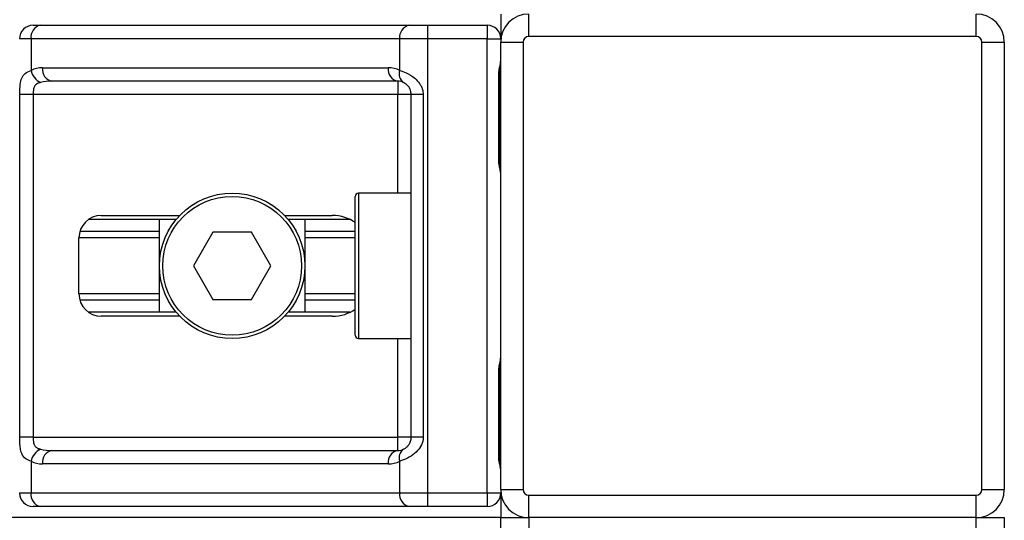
# Model space of a CAD drawing. Header units: millimetres. Extents: x 0 to 420, y 0 to 297.
# Tile 30 of 71: x 178.14 to 187.32, y 178.57 to 183.24. Entities that reach past the tile are written whole.
import ezdxf

# ---------------------------------------------------------------- set-up
doc = ezdxf.new("R2010")
doc.units = ezdxf.units.MM

msp = doc.modelspace()

# ---------------------------------------------------------------- linework, layer by layer
at = {"color": 7, "linetype": 'Continuous', "lineweight": 25}
for p, q in [((182.6274, 183.2894), (182.6274, 183.0598)), ((182.8883, 183.0807), (182.8883, 183.2894)), ((187.0623, 183.0807), (187.0623, 183.2894)), ((178.2655, 183.185), (178.3358, 183.185)), ((178.3358, 183.185), (181.7742, 183.185)), ((181.7742, 183.185), (181.9439, 183.185)), ((181.9439, 183.185), (181.9439, 183.0598)), ((181.9439, 183.185), (182.5022, 183.185)), ((182.5022, 183.185), (182.5022, 183.0598)), ((178.2473, 183.0598), (178.1403, 183.0598)), ((181.6856, 183.0598), (178.2473, 183.0598)), ((178.2473, 183.0598), (178.2473, 182.7646)), ((181.6856, 182.7646), (181.6856, 183.0598)), ((181.9439, 183.0598), (181.6856, 183.0598)), ((181.9439, 183.0598), (181.9439, 178.8231)), ((182.5022, 183.0598), (181.9439, 183.0598)), ((182.5022, 183.0598), (182.6274, 183.0598)), ((182.5022, 178.8231), (182.5022, 183.0598)), ((182.6274, 178.8545), (182.6274, 183.0285)), ((182.6274, 183.0285), (182.8361, 183.0285)), ((182.8361, 183.0285), (182.8361, 178.8545)), ((187.0623, 183.0807), (182.8883, 183.0807)), ((187.1145, 178.8545), (187.1145, 183.0285)), ((187.1145, 183.0285), (187.3232, 183.0285)), ((187.3232, 183.0285), (187.3232, 178.8545)), ((178.3541, 182.7885), (181.5788, 182.7885)), ((181.6674, 182.6633), (178.4426, 182.6633)), ((181.6674, 182.6633), (181.6674, 182.538)), ((182.6082, 181.9328), (182.6082, 182.7154)), ((182.6162, 182.7154), (182.6082, 182.7154)), ((182.6162, 181.9328), (182.6162, 182.7154)), ((178.1425, 179.3449), (178.1425, 182.538)), ((178.2669, 182.538), (178.1425, 182.538)), ((181.6674, 182.538), (178.2669, 182.538)), ((178.2669, 182.538), (178.2669, 179.3449)), ((181.7926, 182.538), (181.6674, 182.538)), ((181.6674, 181.6198), (181.6674, 182.538)), ((181.9042, 182.538), (181.7926, 182.538)), ((181.7926, 179.3449), (181.7926, 182.538)), ((181.9042, 182.538), (181.9042, 179.3449)), ((182.6162, 181.9328), (182.6082, 181.9328)), ((181.7926, 181.6198), (181.3021, 181.6198)), ((181.3021, 181.6198), (181.3021, 180.2632)), ((181.2708, 180.2945), (181.2708, 181.5885)), ((179.6009, 181.3745), (178.7843, 181.3745)), ((178.9022, 181.4111), (179.6335, 181.4111)), ((179.4447, 180.5084), (179.4447, 181.3745)), ((180.6124, 181.4111), (181.0547, 181.4111)), ((181.2215, 181.3745), (180.645, 181.3745)), ((180.8013, 181.3745), (180.8013, 180.5084)), ((179.4447, 181.2614), (178.702, 181.2614)), ((179.9422, 181.2545), (179.7615, 180.9415)), ((180.3037, 181.2545), (179.9422, 181.2545)), ((180.4845, 180.9415), (180.3037, 181.2545)), ((181.2708, 181.2614), (180.8013, 181.2614)), ((178.6935, 180.6806), (178.6935, 181.2024)), ((179.4447, 181.2015), (178.6935, 181.2015)), ((181.2708, 181.2015), (180.8013, 181.2015)), ((179.7615, 180.9415), (179.9422, 180.6284)), ((180.3037, 180.6284), (180.4845, 180.9415)), ((179.4447, 180.6814), (178.6935, 180.6814)), ((179.4447, 180.6215), (178.702, 180.6215)), ((179.9422, 180.6284), (180.3037, 180.6284)), ((181.2708, 180.6814), (180.8013, 180.6814)), ((181.2708, 180.6215), (180.8013, 180.6215)), ((179.6009, 180.5084), (178.7843, 180.5084)), ((179.6335, 180.4719), (178.9022, 180.4719)), ((181.0547, 180.4719), (180.6124, 180.4719)), ((181.2215, 180.5084), (180.645, 180.5084)), ((181.3021, 180.2632), (181.7926, 180.2632)), ((181.6674, 179.3449), (181.6674, 180.2632)), ((182.6082, 179.1675), (182.6082, 179.9501)), ((182.6162, 179.9501), (182.6082, 179.9501)), ((182.6162, 179.1675), (182.6162, 179.9501)), ((178.2669, 179.3449), (178.1425, 179.3449)), ((178.2669, 179.3449), (181.6674, 179.3449)), ((181.7926, 179.3449), (181.6674, 179.3449)), ((181.6674, 179.2197), (181.6674, 179.3449)), ((181.9042, 179.3449), (181.7926, 179.3449)), ((178.4426, 179.2197), (181.6674, 179.2197)), ((182.6162, 179.1675), (182.6082, 179.1675)), ((178.2473, 179.1184), (178.2473, 178.8231)), ((181.5788, 179.0945), (178.3541, 179.0945)), ((181.6856, 178.8231), (181.6856, 179.1184)), ((178.1403, 178.8231), (178.2473, 178.8231)), ((178.2473, 178.8231), (181.6856, 178.8231)), ((181.6856, 178.8231), (181.9439, 178.8231)), ((181.9439, 178.8231), (182.5022, 178.8231)), ((181.9439, 178.8231), (181.9439, 178.6979)), ((182.5022, 178.8231), (182.6274, 178.8231)), ((182.5022, 178.8231), (182.5022, 178.6979)), ((182.6274, 178.8545), (182.8361, 178.8545)), ((182.6274, 178.8231), (182.6274, 178.5936)), ((182.8883, 178.5936), (182.8883, 178.8023)), ((182.8883, 178.8023), (187.0623, 178.8023)), ((187.0623, 178.5936), (187.0623, 178.8023)), ((187.1145, 178.8545), (187.3232, 178.8545)), ((178.3358, 178.6979), (178.2655, 178.6979)), ((181.7742, 178.6979), (178.3358, 178.6979)), ((181.9439, 178.6979), (181.7742, 178.6979)), ((182.5022, 178.6979), (181.9439, 178.6979)), ((182.6274, 178.5936), (91.3202, 178.5936)), ((182.6274, 177.3414), (182.6274, 178.5936)), ((182.6274, 178.5936), (182.8883, 178.5936)), ((187.0623, 178.5936), (182.8883, 178.5936)), ((182.8883, 178.5936), (182.8883, 177.3414)), ((187.0623, 177.3414), (187.0623, 178.5936)), ((187.0623, 178.5936), (187.3232, 178.5936)), ((187.3232, 178.5936), (187.3232, 177.3414))]:
    msp.add_line(p, q, dxfattribs=at)
for radius in [0.6783, 0.647]:
    msp.add_circle((180.123, 180.9415), radius, dxfattribs=at)
for centre, radius, start, end in [((182.8883, 183.0285), 0.2609, 90, 180), ((187.0623, 183.0285), 0.2609, 0, 90), ((178.2655, 183.0598), 0.1252, 90, 180), ((178.358, 183.0755), 0.1118, 101.42175, 188.04947), ((181.7963, 183.0755), 0.1118, 101.42175, 188.04947), ((182.5022, 183.0598), 0.1252, 0, 90), ((182.8883, 183.0285), 0.0522, 90, 180), ((187.0623, 183.0285), 0.0522, 0, 90), ((178.3541, 182.538), 0.2504, 90, 115.24042), ((178.4053, 182.7969), 0.1613, 191.54851, 244.48399), ((178.4647, 182.7728), 0.1118, 171.95053, 258.57825), ((181.6895, 182.7728), 0.1118, 171.95053, 258.57825), ((181.5788, 182.538), 0.2504, 64.75958, 90), ((181.7753, 182.7303), 0.096, 159.08981, 235.39013), ((181.6674, 182.538), 0.1252, 64.75958, 90), ((181.3021, 181.5885), 0.0313, 90, 180), ((178.9022, 181.2024), 0.2087, 90, 180), ((178.9022, 180.6806), 0.2087, 180, 270), ((181.3021, 180.2945), 0.0313, 180, 270), ((178.4053, 179.0861), 0.1613, 115.51601, 168.45149), ((181.6674, 179.3449), 0.1252, 270, 295.24042), ((181.7753, 179.1526), 0.096, 124.60987, 200.91019), ((178.4647, 179.1101), 0.1118, 101.42175, 188.04947), ((181.6895, 179.1101), 0.1118, 101.42175, 188.04947), ((178.3541, 179.3449), 0.2504, 244.75958, 270), ((181.5788, 179.3449), 0.2504, 270, 295.24042), ((178.2655, 178.8231), 0.1252, 180, 270), ((178.358, 178.8075), 0.1118, 171.95053, 258.57825), ((181.7963, 178.8075), 0.1118, 171.95053, 258.57825), ((182.5022, 178.8231), 0.1252, 270, 0), ((182.8883, 178.8545), 0.2609, 180, 270), ((182.8883, 178.8545), 0.0522, 180, 270), ((187.0623, 178.8545), 0.0522, 270, 0), ((187.0623, 178.8545), 0.2609, 270, 0)]:
    msp.add_arc(centre, radius, start, end, dxfattribs=at)
for centre, major_axis, ratio, start_param, end_param in [((178.4426, 182.538), (0.2504, 0), 0.5, 1.570796, 2.011325), ((181.0547, 181.2024), (-0.2951, 0), 0.707107, 3.890794, 4.712389), ((181.0547, 180.6806), (-0.2951, 0), 0.707107, 1.570796, 2.392391), ((178.4426, 179.3449), (0.2504, 0), 0.5, 4.271861, 4.712389)]:
    msp.add_ellipse(centre, major_axis=major_axis, ratio=ratio, start_param=start_param, end_param=end_param, dxfattribs=at)
for points, knots in [([(182.6082, 182.7154), (182.6087, 182.7271), (182.6098, 182.7564), (182.6171, 182.7901), (182.6248, 182.8226), (182.6263, 182.8368), (182.6274, 182.8466)], [0, 0, 0, 0, 0.226989, 0.569012, 0.702034, 1, 1, 1, 1]), ([(182.6177, 182.7154), (182.6176, 182.732), (182.6171, 182.7731), (182.6286, 182.816), (182.6263, 182.8422), (182.6259, 182.8471)], [0, 0, 0, 0, 0.3553058, 0.87926, 1, 1, 1, 1]), ([(178.1425, 182.538), (178.1425, 182.5455), (178.1426, 182.5763), (178.144, 182.6091), (178.149, 182.6536), (178.1587, 182.6964), (178.1888, 182.7407), (178.2272, 182.7564), (178.2473, 182.7646)], [0, 0, 0, 0, 0.062059, 0.25604, 0.281196, 0.496867, 0.736877, 1, 1, 1, 1]), ([(181.6856, 182.7646), (181.705, 182.7579), (181.7493, 182.7426), (181.8183, 182.7014), (181.8634, 182.6537), (181.8897, 182.6103), (181.9025, 182.5747), (181.9038, 182.5466), (181.9042, 182.538)], [0, 0, 0, 0, 0.220402, 0.505002, 0.69312, 0.766943, 0.928834, 1, 1, 1, 1]), ([(178.3358, 182.6513), (178.3228, 182.6475), (178.3009, 182.641), (178.2848, 182.6251), (178.2748, 182.6082), (178.2685, 182.5857), (178.2671, 182.5582), (178.267, 182.5418), (178.2669, 182.538)], [0, 0, 0, 0, 0.273797, 0.462303, 0.499158, 0.704983, 0.933044, 1, 1, 1, 1]), ([(181.7926, 182.538), (181.7913, 182.5518), (181.789, 182.5763), (181.7761, 182.6013), (181.7628, 182.6199), (181.7515, 182.6313), (181.7353, 182.6438), (181.7269, 182.6481), (181.7208, 182.6513)], [0, 0, 0, 0, 0.245951, 0.438264, 0.498431, 0.682935, 0.767966, 1, 1, 1, 1]), ([(182.6274, 181.8016), (182.6272, 181.8053), (182.6265, 181.8196), (182.6212, 181.8403), (182.6141, 181.8727), (182.6091, 181.8994), (182.6084, 181.9248), (182.6082, 181.9328)], [0, 0, 0, 0, 0.117258, 0.461179, 0.506976, 0.843163, 1, 1, 1, 1]), ([(182.6264, 181.8154), (182.6261, 181.8207), (182.6247, 181.8478), (182.6162, 181.8924), (182.6164, 181.9324), (182.6165, 181.9474)], [0, 0, 0, 0, 0.1322449, 0.6741763, 1, 1, 1, 1]), ([(182.6082, 179.9501), (182.6087, 179.9618), (182.6098, 179.9911), (182.6171, 180.0248), (182.6248, 180.0573), (182.6263, 180.0715), (182.6274, 180.0813)], [0, 0, 0, 0, 0.226989, 0.569012, 0.702034, 1, 1, 1, 1]), ([(182.6177, 179.9501), (182.6176, 179.9667), (182.6171, 180.0078), (182.6286, 180.0507), (182.6263, 180.0769), (182.6259, 180.0818)], [0, 0, 0, 0, 0.3553058, 0.87926, 1, 1, 1, 1]), ([(178.2473, 179.1184), (178.2302, 179.125), (178.1912, 179.1403), (178.1605, 179.1815), (178.1489, 179.2292), (178.1441, 179.2727), (178.1426, 179.3083), (178.1425, 179.3363), (178.1425, 179.3449)], [0, 0, 0, 0, 0.2204024, 0.5050019, 0.6931202, 0.7669429, 0.9288339, 1, 1, 1, 1]), ([(178.2669, 179.3449), (178.2671, 179.3311), (178.2675, 179.3066), (178.2725, 179.2817), (178.2808, 179.2631), (178.2906, 179.2516), (178.3097, 179.2391), (178.3248, 179.2348), (178.3358, 179.2316)], [0, 0, 0, 0, 0.245951, 0.438264, 0.498431, 0.682935, 0.767966, 1, 1, 1, 1]), ([(181.9042, 179.3449), (181.9039, 179.3374), (181.9026, 179.3067), (181.8902, 179.2738), (181.8634, 179.2293), (181.824, 179.1865), (181.7537, 179.1422), (181.709, 179.1266), (181.6856, 179.1184)], [0, 0, 0, 0, 0.062059, 0.25604, 0.281196, 0.496867, 0.736877, 1, 1, 1, 1]), ([(181.7208, 179.2316), (181.7282, 179.2355), (181.7406, 179.2419), (181.758, 179.2579), (181.7718, 179.2748), (181.785, 179.2972), (181.792, 179.3248), (181.7925, 179.3412), (181.7926, 179.3449)], [0, 0, 0, 0, 0.273797, 0.462303, 0.499158, 0.704983, 0.933044, 1, 1, 1, 1]), ([(182.6274, 179.0363), (182.6272, 179.04), (182.6265, 179.0543), (182.6212, 179.075), (182.6141, 179.1074), (182.6091, 179.1341), (182.6084, 179.1595), (182.6082, 179.1675)], [0, 0, 0, 0, 0.117258, 0.461179, 0.506976, 0.843163, 1, 1, 1, 1]), ([(182.6264, 179.0501), (182.6261, 179.0554), (182.6247, 179.0825), (182.6162, 179.1271), (182.6164, 179.1671), (182.6165, 179.1821)], [0, 0, 0, 0, 0.132245, 0.674176, 1, 1, 1, 1])]:
    msp.add_open_spline(points, degree=3, knots=knots, dxfattribs=at)

doc.saveas('drawing.dxf')
